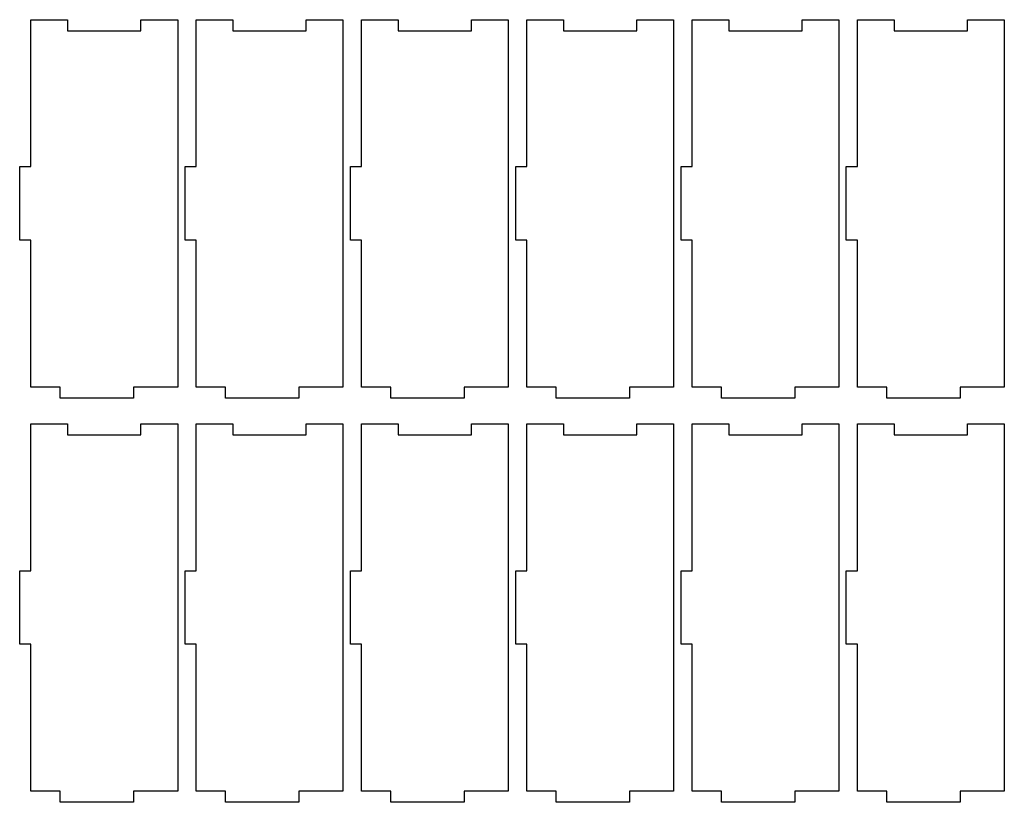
# Model space of a CAD drawing. Header units: millimetres. Extents: x -1146 to 1019, y -763 to 979.
# Tile 40 of 143: x -625 to -357, y -71 to 142. Entities that reach past the tile are written whole.
import ezdxf

# ---------------------------------------------------------------- set-up
doc = ezdxf.new("R2010")
doc.units = ezdxf.units.MM
doc.header["$MEASUREMENT"] = 0
doc.layers.add('Layer 1', color=7, linetype='Continuous')

msp = doc.modelspace()

# ---------------------------------------------------------------- linework, layer by layer
at = {"layer": 'Layer 1', "lineweight": 25}
for points in [[(-582.1723, 141.9963), (-582.1723, 141.9963), (-592.1723, 141.9963), (-592.1723, 141.9963), (-592.1723, 141.9963), (-592.1723, 141.9963), (-592.1723, 138.9963), (-592.1723, 138.9963), (-592.1723, 138.9963), (-592.1723, 138.9963), (-612.1722, 138.9963), (-612.1722, 138.9963), (-612.1722, 138.9963), (-612.1722, 138.9963), (-612.1722, 141.9963), (-612.1722, 141.9963), (-612.1722, 141.9963), (-612.1722, 141.9963), (-622.1725, 141.9963), (-622.1725, 141.9963), (-622.1725, 141.9963), (-622.1725, 141.9963), (-622.1725, 101.9961), (-622.1725, 101.9961), (-622.1725, 101.9961), (-622.1725, 101.9961), (-625.1725, 101.9961), (-625.1725, 101.9961), (-625.1725, 101.9961), (-625.1725, 101.9961), (-625.1725, 81.9961), (-625.1725, 81.9961), (-625.1725, 81.9961), (-625.1725, 81.9961), (-622.1725, 81.9961), (-622.1725, 81.9961), (-622.1725, 81.9961), (-622.1725, 81.9961), (-622.1725, 41.9962), (-622.1725, 41.9962), (-622.1725, 41.9962), (-622.1725, 41.9962), (-614.1722, 41.9962), (-614.1722, 41.9962), (-614.1722, 41.9962), (-614.1722, 41.9962), (-614.1722, 38.9962), (-614.1722, 38.9962), (-614.1722, 38.9962), (-614.1722, 38.9962), (-594.1723, 38.9962), (-594.1723, 38.9962), (-594.1723, 38.9962), (-594.1723, 38.9962), (-594.1723, 41.9962), (-594.1723, 41.9962), (-594.1723, 41.9962), (-594.1723, 41.9962), (-582.1723, 41.9962), (-582.1723, 41.9962), (-582.1723, 41.9962), (-582.1723, 41.9962), (-582.1723, 141.9963), (-582.1723, 141.9963)], [(-537.1724, 141.9963), (-537.1724, 141.9963), (-547.1724, 141.9963), (-547.1724, 141.9963), (-547.1724, 141.9963), (-547.1724, 141.9963), (-547.1724, 138.9963), (-547.1724, 138.9963), (-547.1724, 138.9963), (-547.1724, 138.9963), (-567.1723, 138.9963), (-567.1723, 138.9963), (-567.1723, 138.9963), (-567.1723, 138.9963), (-567.1723, 141.9963), (-567.1723, 141.9963), (-567.1723, 141.9963), (-567.1723, 141.9963), (-577.1723, 141.9963), (-577.1723, 141.9963), (-577.1723, 141.9963), (-577.1723, 141.9963), (-577.1723, 101.9961), (-577.1723, 101.9961), (-577.1723, 101.9961), (-577.1723, 101.9961), (-580.1723, 101.9961), (-580.1723, 101.9961), (-580.1723, 101.9961), (-580.1723, 101.9961), (-580.1723, 81.9961), (-580.1723, 81.9961), (-580.1723, 81.9961), (-580.1723, 81.9961), (-577.1723, 81.9961), (-577.1723, 81.9961), (-577.1723, 81.9961), (-577.1723, 81.9961), (-577.1723, 41.9962), (-577.1723, 41.9962), (-577.1723, 41.9962), (-577.1723, 41.9962), (-569.1723, 41.9962), (-569.1723, 41.9962), (-569.1723, 41.9962), (-569.1723, 41.9962), (-569.1723, 38.9962), (-569.1723, 38.9962), (-569.1723, 38.9962), (-569.1723, 38.9962), (-549.1724, 38.9962), (-549.1724, 38.9962), (-549.1724, 38.9962), (-549.1724, 38.9962), (-549.1724, 41.9962), (-549.1724, 41.9962), (-549.1724, 41.9962), (-549.1724, 41.9962), (-537.1724, 41.9962), (-537.1724, 41.9962), (-537.1724, 41.9962), (-537.1724, 41.9962), (-537.1724, 141.9963), (-537.1724, 141.9963)], [(-492.1722, 141.9963), (-492.1722, 141.9963), (-502.1725, 141.9963), (-502.1725, 141.9963), (-502.1725, 141.9963), (-502.1725, 141.9963), (-502.1725, 138.9963), (-502.1725, 138.9963), (-502.1725, 138.9963), (-502.1725, 138.9963), (-522.1724, 138.9963), (-522.1724, 138.9963), (-522.1724, 138.9963), (-522.1724, 138.9963), (-522.1724, 141.9963), (-522.1724, 141.9963), (-522.1724, 141.9963), (-522.1724, 141.9963), (-532.1724, 141.9963), (-532.1724, 141.9963), (-532.1724, 141.9963), (-532.1724, 141.9963), (-532.1724, 101.9961), (-532.1724, 101.9961), (-532.1724, 101.9961), (-532.1724, 101.9961), (-535.1724, 101.9961), (-535.1724, 101.9961), (-535.1724, 101.9961), (-535.1724, 101.9961), (-535.1724, 81.9961), (-535.1724, 81.9961), (-535.1724, 81.9961), (-535.1724, 81.9961), (-532.1724, 81.9961), (-532.1724, 81.9961), (-532.1724, 81.9961), (-532.1724, 81.9961), (-532.1724, 41.9962), (-532.1724, 41.9962), (-532.1724, 41.9962), (-532.1724, 41.9962), (-524.1724, 41.9962), (-524.1724, 41.9962), (-524.1724, 41.9962), (-524.1724, 41.9962), (-524.1724, 38.9962), (-524.1724, 38.9962), (-524.1724, 38.9962), (-524.1724, 38.9962), (-504.1725, 38.9962), (-504.1725, 38.9962), (-504.1725, 38.9962), (-504.1725, 38.9962), (-504.1725, 41.9962), (-504.1725, 41.9962), (-504.1725, 41.9962), (-504.1725, 41.9962), (-492.1722, 41.9962), (-492.1722, 41.9962), (-492.1722, 41.9962), (-492.1722, 41.9962), (-492.1722, 141.9963), (-492.1722, 141.9963)], [(-447.1723, 141.9963), (-447.1723, 141.9963), (-457.1723, 141.9963), (-457.1723, 141.9963), (-457.1723, 141.9963), (-457.1723, 141.9963), (-457.1723, 138.9963), (-457.1723, 138.9963), (-457.1723, 138.9963), (-457.1723, 138.9963), (-477.1723, 138.9963), (-477.1723, 138.9963), (-477.1723, 138.9963), (-477.1723, 138.9963), (-477.1723, 141.9963), (-477.1723, 141.9963), (-477.1723, 141.9963), (-477.1723, 141.9963), (-487.1722, 141.9963), (-487.1722, 141.9963), (-487.1722, 141.9963), (-487.1722, 141.9963), (-487.1722, 101.9961), (-487.1722, 101.9961), (-487.1722, 101.9961), (-487.1722, 101.9961), (-490.1722, 101.9961), (-490.1722, 101.9961), (-490.1722, 101.9961), (-490.1722, 101.9961), (-490.1722, 81.9961), (-490.1722, 81.9961), (-490.1722, 81.9961), (-490.1722, 81.9961), (-487.1722, 81.9961), (-487.1722, 81.9961), (-487.1722, 81.9961), (-487.1722, 81.9961), (-487.1722, 41.9962), (-487.1722, 41.9962), (-487.1722, 41.9962), (-487.1722, 41.9962), (-479.1723, 41.9962), (-479.1723, 41.9962), (-479.1723, 41.9962), (-479.1723, 41.9962), (-479.1723, 38.9962), (-479.1723, 38.9962), (-479.1723, 38.9962), (-479.1723, 38.9962), (-459.1723, 38.9962), (-459.1723, 38.9962), (-459.1723, 38.9962), (-459.1723, 38.9962), (-459.1723, 41.9962), (-459.1723, 41.9962), (-459.1723, 41.9962), (-459.1723, 41.9962), (-447.1723, 41.9962), (-447.1723, 41.9962), (-447.1723, 41.9962), (-447.1723, 41.9962), (-447.1723, 141.9963), (-447.1723, 141.9963)], [(-402.1724, 141.9963), (-402.1724, 141.9963), (-412.1724, 141.9963), (-412.1724, 141.9963), (-412.1724, 141.9963), (-412.1724, 141.9963), (-412.1724, 138.9963), (-412.1724, 138.9963), (-412.1724, 138.9963), (-412.1724, 138.9963), (-432.1724, 138.9963), (-432.1724, 138.9963), (-432.1724, 138.9963), (-432.1724, 138.9963), (-432.1724, 141.9963), (-432.1724, 141.9963), (-432.1724, 141.9963), (-432.1724, 141.9963), (-442.1723, 141.9963), (-442.1723, 141.9963), (-442.1723, 141.9963), (-442.1723, 141.9963), (-442.1723, 101.9961), (-442.1723, 101.9961), (-442.1723, 101.9961), (-442.1723, 101.9961), (-445.1723, 101.9961), (-445.1723, 101.9961), (-445.1723, 101.9961), (-445.1723, 101.9961), (-445.1723, 81.9961), (-445.1723, 81.9961), (-445.1723, 81.9961), (-445.1723, 81.9961), (-442.1723, 81.9961), (-442.1723, 81.9961), (-442.1723, 81.9961), (-442.1723, 81.9961), (-442.1723, 41.9962), (-442.1723, 41.9962), (-442.1723, 41.9962), (-442.1723, 41.9962), (-434.1724, 41.9962), (-434.1724, 41.9962), (-434.1724, 41.9962), (-434.1724, 41.9962), (-434.1724, 38.9962), (-434.1724, 38.9962), (-434.1724, 38.9962), (-434.1724, 38.9962), (-414.1724, 38.9962), (-414.1724, 38.9962), (-414.1724, 38.9962), (-414.1724, 38.9962), (-414.1724, 41.9962), (-414.1724, 41.9962), (-414.1724, 41.9962), (-414.1724, 41.9962), (-402.1724, 41.9962), (-402.1724, 41.9962), (-402.1724, 41.9962), (-402.1724, 41.9962), (-402.1724, 141.9963), (-402.1724, 141.9963)], [(-357.1723, 141.9963), (-357.1723, 141.9963), (-367.1725, 141.9963), (-367.1725, 141.9963), (-367.1725, 141.9963), (-367.1725, 141.9963), (-367.1725, 138.9963), (-367.1725, 138.9963), (-367.1725, 138.9963), (-367.1725, 138.9963), (-387.1725, 138.9963), (-387.1725, 138.9963), (-387.1725, 138.9963), (-387.1725, 138.9963), (-387.1725, 141.9963), (-387.1725, 141.9963), (-387.1725, 141.9963), (-387.1725, 141.9963), (-397.1724, 141.9963), (-397.1724, 141.9963), (-397.1724, 141.9963), (-397.1724, 141.9963), (-397.1724, 101.9961), (-397.1724, 101.9961), (-397.1724, 101.9961), (-397.1724, 101.9961), (-400.1724, 101.9961), (-400.1724, 101.9961), (-400.1724, 101.9961), (-400.1724, 101.9961), (-400.1724, 81.9961), (-400.1724, 81.9961), (-400.1724, 81.9961), (-400.1724, 81.9961), (-397.1724, 81.9961), (-397.1724, 81.9961), (-397.1724, 81.9961), (-397.1724, 81.9961), (-397.1724, 41.9962), (-397.1724, 41.9962), (-397.1724, 41.9962), (-397.1724, 41.9962), (-389.1724, 41.9962), (-389.1724, 41.9962), (-389.1724, 41.9962), (-389.1724, 41.9962), (-389.1724, 38.9962), (-389.1724, 38.9962), (-389.1724, 38.9962), (-389.1724, 38.9962), (-369.1725, 38.9962), (-369.1725, 38.9962), (-369.1725, 38.9962), (-369.1725, 38.9962), (-369.1725, 41.9962), (-369.1725, 41.9962), (-369.1725, 41.9962), (-369.1725, 41.9962), (-357.1723, 41.9962), (-357.1723, 41.9962), (-357.1723, 41.9962), (-357.1723, 41.9962), (-357.1723, 141.9963), (-357.1723, 141.9963)], [(-582.1723, 31.9962), (-582.1723, 31.9962), (-592.1723, 31.9962), (-592.1723, 31.9962), (-592.1723, 31.9962), (-592.1723, 31.9962), (-592.1723, 28.9962), (-592.1723, 28.9962), (-592.1723, 28.9962), (-592.1723, 28.9962), (-612.1722, 28.9962), (-612.1722, 28.9962), (-612.1722, 28.9962), (-612.1722, 28.9962), (-612.1722, 31.9962), (-612.1722, 31.9962), (-612.1722, 31.9962), (-612.1722, 31.9962), (-622.1725, 31.9962), (-622.1725, 31.9962), (-622.1725, 31.9962), (-622.1725, 31.9962), (-622.1725, -8.0037), (-622.1725, -8.0037), (-622.1725, -8.0037), (-622.1725, -8.0037), (-625.1725, -8.0037), (-625.1725, -8.0037), (-625.1725, -8.0037), (-625.1725, -8.0037), (-625.1725, -28.0039), (-625.1725, -28.0039), (-625.1725, -28.0039), (-625.1725, -28.0039), (-622.1725, -28.0039), (-622.1725, -28.0039), (-622.1725, -28.0039), (-622.1725, -28.0039), (-622.1725, -68.0038), (-622.1725, -68.0038), (-622.1725, -68.0038), (-622.1725, -68.0038), (-614.1722, -68.0038), (-614.1722, -68.0038), (-614.1722, -68.0038), (-614.1722, -68.0038), (-614.1722, -71.0038), (-614.1722, -71.0038), (-614.1722, -71.0038), (-614.1722, -71.0038), (-594.1723, -71.0038), (-594.1723, -71.0038), (-594.1723, -71.0038), (-594.1723, -71.0038), (-594.1723, -68.0038), (-594.1723, -68.0038), (-594.1723, -68.0038), (-594.1723, -68.0038), (-582.1723, -68.0038), (-582.1723, -68.0038), (-582.1723, -68.0038), (-582.1723, -68.0038), (-582.1723, 31.9962), (-582.1723, 31.9962)], [(-537.1724, 31.9962), (-537.1724, 31.9962), (-547.1724, 31.9962), (-547.1724, 31.9962), (-547.1724, 31.9962), (-547.1724, 31.9962), (-547.1724, 28.9962), (-547.1724, 28.9962), (-547.1724, 28.9962), (-547.1724, 28.9962), (-567.1723, 28.9962), (-567.1723, 28.9962), (-567.1723, 28.9962), (-567.1723, 28.9962), (-567.1723, 31.9962), (-567.1723, 31.9962), (-567.1723, 31.9962), (-567.1723, 31.9962), (-577.1723, 31.9962), (-577.1723, 31.9962), (-577.1723, 31.9962), (-577.1723, 31.9962), (-577.1723, -8.0037), (-577.1723, -8.0037), (-577.1723, -8.0037), (-577.1723, -8.0037), (-580.1723, -8.0037), (-580.1723, -8.0037), (-580.1723, -8.0037), (-580.1723, -8.0037), (-580.1723, -28.0039), (-580.1723, -28.0039), (-580.1723, -28.0039), (-580.1723, -28.0039), (-577.1723, -28.0039), (-577.1723, -28.0039), (-577.1723, -28.0039), (-577.1723, -28.0039), (-577.1723, -68.0038), (-577.1723, -68.0038), (-577.1723, -68.0038), (-577.1723, -68.0038), (-569.1723, -68.0038), (-569.1723, -68.0038), (-569.1723, -68.0038), (-569.1723, -68.0038), (-569.1723, -71.0038), (-569.1723, -71.0038), (-569.1723, -71.0038), (-569.1723, -71.0038), (-549.1724, -71.0038), (-549.1724, -71.0038), (-549.1724, -71.0038), (-549.1724, -71.0038), (-549.1724, -68.0038), (-549.1724, -68.0038), (-549.1724, -68.0038), (-549.1724, -68.0038), (-537.1724, -68.0038), (-537.1724, -68.0038), (-537.1724, -68.0038), (-537.1724, -68.0038), (-537.1724, 31.9962), (-537.1724, 31.9962)], [(-492.1722, 31.9962), (-492.1722, 31.9962), (-502.1725, 31.9962), (-502.1725, 31.9962), (-502.1725, 31.9962), (-502.1725, 31.9962), (-502.1725, 28.9962), (-502.1725, 28.9962), (-502.1725, 28.9962), (-502.1725, 28.9962), (-522.1724, 28.9962), (-522.1724, 28.9962), (-522.1724, 28.9962), (-522.1724, 28.9962), (-522.1724, 31.9962), (-522.1724, 31.9962), (-522.1724, 31.9962), (-522.1724, 31.9962), (-532.1724, 31.9962), (-532.1724, 31.9962), (-532.1724, 31.9962), (-532.1724, 31.9962), (-532.1724, -8.0037), (-532.1724, -8.0037), (-532.1724, -8.0037), (-532.1724, -8.0037), (-535.1724, -8.0037), (-535.1724, -8.0037), (-535.1724, -8.0037), (-535.1724, -8.0037), (-535.1724, -28.0039), (-535.1724, -28.0039), (-535.1724, -28.0039), (-535.1724, -28.0039), (-532.1724, -28.0039), (-532.1724, -28.0039), (-532.1724, -28.0039), (-532.1724, -28.0039), (-532.1724, -68.0038), (-532.1724, -68.0038), (-532.1724, -68.0038), (-532.1724, -68.0038), (-524.1724, -68.0038), (-524.1724, -68.0038), (-524.1724, -68.0038), (-524.1724, -68.0038), (-524.1724, -71.0038), (-524.1724, -71.0038), (-524.1724, -71.0038), (-524.1724, -71.0038), (-504.1725, -71.0038), (-504.1725, -71.0038), (-504.1725, -71.0038), (-504.1725, -71.0038), (-504.1725, -68.0038), (-504.1725, -68.0038), (-504.1725, -68.0038), (-504.1725, -68.0038), (-492.1722, -68.0038), (-492.1722, -68.0038), (-492.1722, -68.0038), (-492.1722, -68.0038), (-492.1722, 31.9962), (-492.1722, 31.9962)], [(-447.1723, 31.9962), (-447.1723, 31.9962), (-457.1723, 31.9962), (-457.1723, 31.9962), (-457.1723, 31.9962), (-457.1723, 31.9962), (-457.1723, 28.9962), (-457.1723, 28.9962), (-457.1723, 28.9962), (-457.1723, 28.9962), (-477.1723, 28.9962), (-477.1723, 28.9962), (-477.1723, 28.9962), (-477.1723, 28.9962), (-477.1723, 31.9962), (-477.1723, 31.9962), (-477.1723, 31.9962), (-477.1723, 31.9962), (-487.1722, 31.9962), (-487.1722, 31.9962), (-487.1722, 31.9962), (-487.1722, 31.9962), (-487.1722, -8.0037), (-487.1722, -8.0037), (-487.1722, -8.0037), (-487.1722, -8.0037), (-490.1722, -8.0037), (-490.1722, -8.0037), (-490.1722, -8.0037), (-490.1722, -8.0037), (-490.1722, -28.0039), (-490.1722, -28.0039), (-490.1722, -28.0039), (-490.1722, -28.0039), (-487.1722, -28.0039), (-487.1722, -28.0039), (-487.1722, -28.0039), (-487.1722, -28.0039), (-487.1722, -68.0038), (-487.1722, -68.0038), (-487.1722, -68.0038), (-487.1722, -68.0038), (-479.1723, -68.0038), (-479.1723, -68.0038), (-479.1723, -68.0038), (-479.1723, -68.0038), (-479.1723, -71.0038), (-479.1723, -71.0038), (-479.1723, -71.0038), (-479.1723, -71.0038), (-459.1723, -71.0038), (-459.1723, -71.0038), (-459.1723, -71.0038), (-459.1723, -71.0038), (-459.1723, -68.0038), (-459.1723, -68.0038), (-459.1723, -68.0038), (-459.1723, -68.0038), (-447.1723, -68.0038), (-447.1723, -68.0038), (-447.1723, -68.0038), (-447.1723, -68.0038), (-447.1723, 31.9962), (-447.1723, 31.9962)], [(-402.1724, 31.9962), (-402.1724, 31.9962), (-412.1724, 31.9962), (-412.1724, 31.9962), (-412.1724, 31.9962), (-412.1724, 31.9962), (-412.1724, 28.9962), (-412.1724, 28.9962), (-412.1724, 28.9962), (-412.1724, 28.9962), (-432.1724, 28.9962), (-432.1724, 28.9962), (-432.1724, 28.9962), (-432.1724, 28.9962), (-432.1724, 31.9962), (-432.1724, 31.9962), (-432.1724, 31.9962), (-432.1724, 31.9962), (-442.1723, 31.9962), (-442.1723, 31.9962), (-442.1723, 31.9962), (-442.1723, 31.9962), (-442.1723, -8.0037), (-442.1723, -8.0037), (-442.1723, -8.0037), (-442.1723, -8.0037), (-445.1723, -8.0037), (-445.1723, -8.0037), (-445.1723, -8.0037), (-445.1723, -8.0037), (-445.1723, -28.0039), (-445.1723, -28.0039), (-445.1723, -28.0039), (-445.1723, -28.0039), (-442.1723, -28.0039), (-442.1723, -28.0039), (-442.1723, -28.0039), (-442.1723, -28.0039), (-442.1723, -68.0038), (-442.1723, -68.0038), (-442.1723, -68.0038), (-442.1723, -68.0038), (-434.1724, -68.0038), (-434.1724, -68.0038), (-434.1724, -68.0038), (-434.1724, -68.0038), (-434.1724, -71.0038), (-434.1724, -71.0038), (-434.1724, -71.0038), (-434.1724, -71.0038), (-414.1724, -71.0038), (-414.1724, -71.0038), (-414.1724, -71.0038), (-414.1724, -71.0038), (-414.1724, -68.0038), (-414.1724, -68.0038), (-414.1724, -68.0038), (-414.1724, -68.0038), (-402.1724, -68.0038), (-402.1724, -68.0038), (-402.1724, -68.0038), (-402.1724, -68.0038), (-402.1724, 31.9962), (-402.1724, 31.9962)], [(-357.1723, 31.9962), (-357.1723, 31.9962), (-367.1725, 31.9962), (-367.1725, 31.9962), (-367.1725, 31.9962), (-367.1725, 31.9962), (-367.1725, 28.9962), (-367.1725, 28.9962), (-367.1725, 28.9962), (-367.1725, 28.9962), (-387.1725, 28.9962), (-387.1725, 28.9962), (-387.1725, 28.9962), (-387.1725, 28.9962), (-387.1725, 31.9962), (-387.1725, 31.9962), (-387.1725, 31.9962), (-387.1725, 31.9962), (-397.1724, 31.9962), (-397.1724, 31.9962), (-397.1724, 31.9962), (-397.1724, 31.9962), (-397.1724, -8.0037), (-397.1724, -8.0037), (-397.1724, -8.0037), (-397.1724, -8.0037), (-400.1724, -8.0037), (-400.1724, -8.0037), (-400.1724, -8.0037), (-400.1724, -8.0037), (-400.1724, -28.0039), (-400.1724, -28.0039), (-400.1724, -28.0039), (-400.1724, -28.0039), (-397.1724, -28.0039), (-397.1724, -28.0039), (-397.1724, -28.0039), (-397.1724, -28.0039), (-397.1724, -68.0038), (-397.1724, -68.0038), (-397.1724, -68.0038), (-397.1724, -68.0038), (-389.1724, -68.0038), (-389.1724, -68.0038), (-389.1724, -68.0038), (-389.1724, -68.0038), (-389.1724, -71.0038), (-389.1724, -71.0038), (-389.1724, -71.0038), (-389.1724, -71.0038), (-369.1725, -71.0038), (-369.1725, -71.0038), (-369.1725, -71.0038), (-369.1725, -71.0038), (-369.1725, -68.0038), (-369.1725, -68.0038), (-369.1725, -68.0038), (-369.1725, -68.0038), (-357.1723, -68.0038), (-357.1723, -68.0038), (-357.1723, -68.0038), (-357.1723, -68.0038), (-357.1723, 31.9962), (-357.1723, 31.9962)]]:
    msp.add_open_spline(points, degree=3, knots=[0, 0, 0, 0, 0.05882353, 0.05882353, 0.05882353, 0.05882353, 0.11764706, 0.11764706, 0.11764706, 0.11764706, 0.17647059, 0.17647059, 0.17647059, 0.17647059, 0.23529412, 0.23529412, 0.23529412, 0.23529412, 0.29411765, 0.29411765, 0.29411765, 0.29411765, 0.35294118, 0.35294118, 0.35294118, 0.35294118, 0.41176471, 0.41176471, 0.41176471, 0.41176471, 0.47058824, 0.47058824, 0.47058824, 0.47058824, 0.52941176, 0.52941176, 0.52941176, 0.52941176, 0.58823529, 0.58823529, 0.58823529, 0.58823529, 0.64705882, 0.64705882, 0.64705882, 0.64705882, 0.70588235, 0.70588235, 0.70588235, 0.70588235, 0.76470588, 0.76470588, 0.76470588, 0.76470588, 0.82352941, 0.82352941, 0.82352941, 0.82352941, 0.88235294, 0.88235294, 0.88235294, 0.88235294, 1, 1, 1, 1], dxfattribs=at)

doc.saveas('drawing.dxf')
